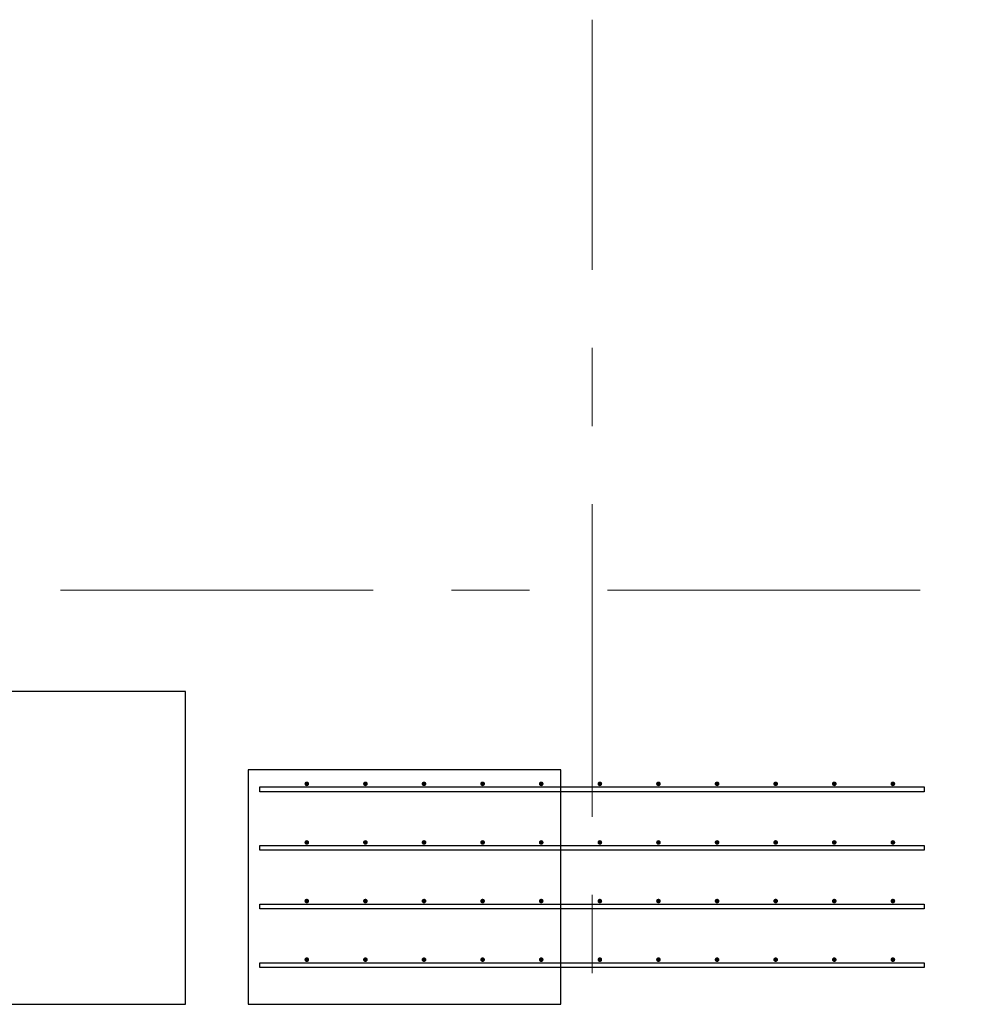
# Model space of a CAD drawing. Header units: metres. Extents: x -38 to 93, y -15 to 21.
# Tile 16 of 194: x 23.22 to 24.45, y 6.87 to 8.13. Entities that reach past the tile are written whole.
import ezdxf

# ---------------------------------------------------------------- set-up
doc = ezdxf.new("R2010")
doc.units = ezdxf.units.M
doc.linetypes.add('______11', pattern=[0.5, 0.4, -0.05, 0, -0.05])
doc.linetypes.add('______5', pattern=[1.1, 0.8, -0.1, 0.1, -0.1])
for name, color, linetype, lineweight in [('XR$2$Осевая линия (1)', 7, '______5', 13), ('XR$4$Арматурный каркас 01', 4, 'Continuous', 35), ('XR$4$Перекрытие (1)', 7, 'Continuous', 35)]:
    doc.layers.add(name, color=color, linetype=linetype, lineweight=lineweight)

msp = doc.modelspace()

# ---------------------------------------------------------------- hatches: boundary and pattern name
at = {"layer": 'XR$4$Арматурный каркас 01', "linetype": 'Continuous', "lineweight": 50, "transparency": 33554687}
for points in [[(23.588, 7.1522), (23.5878, 7.1534), (23.5871, 7.1544), (23.5861, 7.155), (23.585, 7.1552), (23.5839, 7.155), (23.5829, 7.1544), (23.5822, 7.1534), (23.582, 7.1522), (23.5822, 7.1511), (23.5829, 7.1501), (23.5839, 7.1495), (23.585, 7.1492), (23.5861, 7.1495), (23.5871, 7.1501), (23.5878, 7.1511)], [(23.663, 7.1522), (23.6628, 7.1534), (23.6621, 7.1544), (23.6611, 7.155), (23.66, 7.1552), (23.6589, 7.155), (23.6579, 7.1544), (23.6572, 7.1534), (23.657, 7.1522), (23.6572, 7.1511), (23.6579, 7.1501), (23.6589, 7.1495), (23.66, 7.1492), (23.6611, 7.1495), (23.6621, 7.1501), (23.6628, 7.1511)], [(23.738, 7.1522), (23.7378, 7.1534), (23.7371, 7.1544), (23.7361, 7.155), (23.735, 7.1552), (23.7339, 7.155), (23.7329, 7.1544), (23.7322, 7.1534), (23.732, 7.1522), (23.7322, 7.1511), (23.7329, 7.1501), (23.7339, 7.1495), (23.735, 7.1492), (23.7361, 7.1495), (23.7371, 7.1501), (23.7378, 7.1511)], [(23.813, 7.1522), (23.8128, 7.1534), (23.8121, 7.1544), (23.8111, 7.155), (23.81, 7.1552), (23.8089, 7.155), (23.8079, 7.1544), (23.8072, 7.1534), (23.807, 7.1522), (23.8072, 7.1511), (23.8079, 7.1501), (23.8089, 7.1495), (23.81, 7.1492), (23.8111, 7.1495), (23.8121, 7.1501), (23.8128, 7.1511)], [(23.888, 7.1522), (23.8878, 7.1534), (23.8871, 7.1544), (23.8861, 7.155), (23.885, 7.1552), (23.8839, 7.155), (23.8829, 7.1544), (23.8822, 7.1534), (23.882, 7.1522), (23.8822, 7.1511), (23.8829, 7.1501), (23.8839, 7.1495), (23.885, 7.1492), (23.8861, 7.1495), (23.8871, 7.1501), (23.8878, 7.1511)], [(23.963, 7.1522), (23.9628, 7.1534), (23.9621, 7.1544), (23.9611, 7.155), (23.96, 7.1552), (23.9589, 7.155), (23.9579, 7.1544), (23.9572, 7.1534), (23.957, 7.1522), (23.9572, 7.1511), (23.9579, 7.1501), (23.9589, 7.1495), (23.96, 7.1492), (23.9611, 7.1495), (23.9621, 7.1501), (23.9628, 7.1511)], [(24.038, 7.1522), (24.0378, 7.1534), (24.0371, 7.1544), (24.0361, 7.155), (24.035, 7.1552), (24.0339, 7.155), (24.0329, 7.1544), (24.0322, 7.1534), (24.032, 7.1522), (24.0322, 7.1511), (24.0329, 7.1501), (24.0339, 7.1495), (24.035, 7.1492), (24.0361, 7.1495), (24.0371, 7.1501), (24.0378, 7.1511)], [(24.113, 7.1522), (24.1128, 7.1534), (24.1121, 7.1544), (24.1111, 7.155), (24.11, 7.1552), (24.1089, 7.155), (24.1079, 7.1544), (24.1072, 7.1534), (24.107, 7.1522), (24.1072, 7.1511), (24.1079, 7.1501), (24.1089, 7.1495), (24.11, 7.1492), (24.1111, 7.1495), (24.1121, 7.1501), (24.1128, 7.1511)], [(24.188, 7.1522), (24.1878, 7.1534), (24.1871, 7.1544), (24.1861, 7.155), (24.185, 7.1552), (24.1839, 7.155), (24.1829, 7.1544), (24.1822, 7.1534), (24.182, 7.1522), (24.1822, 7.1511), (24.1829, 7.1501), (24.1839, 7.1495), (24.185, 7.1492), (24.1861, 7.1495), (24.1871, 7.1501), (24.1878, 7.1511)], [(24.263, 7.1522), (24.2628, 7.1534), (24.2621, 7.1544), (24.2611, 7.155), (24.26, 7.1552), (24.2589, 7.155), (24.2579, 7.1544), (24.2572, 7.1534), (24.257, 7.1522), (24.2572, 7.1511), (24.2579, 7.1501), (24.2589, 7.1495), (24.26, 7.1492), (24.2611, 7.1495), (24.2621, 7.1501), (24.2628, 7.1511)], [(24.338, 7.1522), (24.3378, 7.1534), (24.3371, 7.1544), (24.3361, 7.155), (24.335, 7.1552), (24.3339, 7.155), (24.3329, 7.1544), (24.3322, 7.1534), (24.332, 7.1522), (24.3322, 7.1511), (24.3329, 7.1501), (24.3339, 7.1495), (24.335, 7.1492), (24.3361, 7.1495), (24.3371, 7.1501), (24.3378, 7.1511)], [(23.588, 7.0772), (23.5878, 7.0784), (23.5871, 7.0794), (23.5861, 7.08), (23.585, 7.0802), (23.5839, 7.08), (23.5829, 7.0794), (23.5822, 7.0784), (23.582, 7.0772), (23.5822, 7.0761), (23.5829, 7.0751), (23.5839, 7.0745), (23.585, 7.0742), (23.5861, 7.0745), (23.5871, 7.0751), (23.5878, 7.0761)], [(23.663, 7.0772), (23.6628, 7.0784), (23.6621, 7.0794), (23.6611, 7.08), (23.66, 7.0802), (23.6589, 7.08), (23.6579, 7.0794), (23.6572, 7.0784), (23.657, 7.0772), (23.6572, 7.0761), (23.6579, 7.0751), (23.6589, 7.0745), (23.66, 7.0742), (23.6611, 7.0745), (23.6621, 7.0751), (23.6628, 7.0761)], [(23.738, 7.0772), (23.7378, 7.0784), (23.7371, 7.0794), (23.7361, 7.08), (23.735, 7.0802), (23.7339, 7.08), (23.7329, 7.0794), (23.7322, 7.0784), (23.732, 7.0772), (23.7322, 7.0761), (23.7329, 7.0751), (23.7339, 7.0745), (23.735, 7.0742), (23.7361, 7.0745), (23.7371, 7.0751), (23.7378, 7.0761)], [(23.813, 7.0772), (23.8128, 7.0784), (23.8121, 7.0794), (23.8111, 7.08), (23.81, 7.0802), (23.8089, 7.08), (23.8079, 7.0794), (23.8072, 7.0784), (23.807, 7.0772), (23.8072, 7.0761), (23.8079, 7.0751), (23.8089, 7.0745), (23.81, 7.0742), (23.8111, 7.0745), (23.8121, 7.0751), (23.8128, 7.0761)], [(23.888, 7.0772), (23.8878, 7.0784), (23.8871, 7.0794), (23.8861, 7.08), (23.885, 7.0802), (23.8839, 7.08), (23.8829, 7.0794), (23.8822, 7.0784), (23.882, 7.0772), (23.8822, 7.0761), (23.8829, 7.0751), (23.8839, 7.0745), (23.885, 7.0742), (23.8861, 7.0745), (23.8871, 7.0751), (23.8878, 7.0761)], [(23.963, 7.0772), (23.9628, 7.0784), (23.9621, 7.0794), (23.9611, 7.08), (23.96, 7.0802), (23.9589, 7.08), (23.9579, 7.0794), (23.9572, 7.0784), (23.957, 7.0772), (23.9572, 7.0761), (23.9579, 7.0751), (23.9589, 7.0745), (23.96, 7.0742), (23.9611, 7.0745), (23.9621, 7.0751), (23.9628, 7.0761)], [(24.038, 7.0772), (24.0378, 7.0784), (24.0371, 7.0794), (24.0361, 7.08), (24.035, 7.0802), (24.0339, 7.08), (24.0329, 7.0794), (24.0322, 7.0784), (24.032, 7.0772), (24.0322, 7.0761), (24.0329, 7.0751), (24.0339, 7.0745), (24.035, 7.0742), (24.0361, 7.0745), (24.0371, 7.0751), (24.0378, 7.0761)], [(24.113, 7.0772), (24.1128, 7.0784), (24.1121, 7.0794), (24.1111, 7.08), (24.11, 7.0802), (24.1089, 7.08), (24.1079, 7.0794), (24.1072, 7.0784), (24.107, 7.0772), (24.1072, 7.0761), (24.1079, 7.0751), (24.1089, 7.0745), (24.11, 7.0742), (24.1111, 7.0745), (24.1121, 7.0751), (24.1128, 7.0761)], [(24.188, 7.0772), (24.1878, 7.0784), (24.1871, 7.0794), (24.1861, 7.08), (24.185, 7.0802), (24.1839, 7.08), (24.1829, 7.0794), (24.1822, 7.0784), (24.182, 7.0772), (24.1822, 7.0761), (24.1829, 7.0751), (24.1839, 7.0745), (24.185, 7.0742), (24.1861, 7.0745), (24.1871, 7.0751), (24.1878, 7.0761)], [(24.263, 7.0772), (24.2628, 7.0784), (24.2621, 7.0794), (24.2611, 7.08), (24.26, 7.0802), (24.2589, 7.08), (24.2579, 7.0794), (24.2572, 7.0784), (24.257, 7.0772), (24.2572, 7.0761), (24.2579, 7.0751), (24.2589, 7.0745), (24.26, 7.0742), (24.2611, 7.0745), (24.2621, 7.0751), (24.2628, 7.0761)], [(24.338, 7.0772), (24.3378, 7.0784), (24.3371, 7.0794), (24.3361, 7.08), (24.335, 7.0802), (24.3339, 7.08), (24.3329, 7.0794), (24.3322, 7.0784), (24.332, 7.0772), (24.3322, 7.0761), (24.3329, 7.0751), (24.3339, 7.0745), (24.335, 7.0742), (24.3361, 7.0745), (24.3371, 7.0751), (24.3378, 7.0761)], [(23.588, 7.0022), (23.5878, 7.0034), (23.5871, 7.0044), (23.5861, 7.005), (23.585, 7.0052), (23.5839, 7.005), (23.5829, 7.0044), (23.5822, 7.0034), (23.582, 7.0022), (23.5822, 7.0011), (23.5829, 7.0001), (23.5839, 6.9995), (23.585, 6.9992), (23.5861, 6.9995), (23.5871, 7.0001), (23.5878, 7.0011)], [(23.663, 7.0022), (23.6628, 7.0034), (23.6621, 7.0044), (23.6611, 7.005), (23.66, 7.0052), (23.6589, 7.005), (23.6579, 7.0044), (23.6572, 7.0034), (23.657, 7.0022), (23.6572, 7.0011), (23.6579, 7.0001), (23.6589, 6.9995), (23.66, 6.9992), (23.6611, 6.9995), (23.6621, 7.0001), (23.6628, 7.0011)], [(23.738, 7.0022), (23.7378, 7.0034), (23.7371, 7.0044), (23.7361, 7.005), (23.735, 7.0052), (23.7339, 7.005), (23.7329, 7.0044), (23.7322, 7.0034), (23.732, 7.0022), (23.7322, 7.0011), (23.7329, 7.0001), (23.7339, 6.9995), (23.735, 6.9992), (23.7361, 6.9995), (23.7371, 7.0001), (23.7378, 7.0011)], [(23.813, 7.0022), (23.8128, 7.0034), (23.8121, 7.0044), (23.8111, 7.005), (23.81, 7.0052), (23.8089, 7.005), (23.8079, 7.0044), (23.8072, 7.0034), (23.807, 7.0022), (23.8072, 7.0011), (23.8079, 7.0001), (23.8089, 6.9995), (23.81, 6.9992), (23.8111, 6.9995), (23.8121, 7.0001), (23.8128, 7.0011)], [(23.888, 7.0022), (23.8878, 7.0034), (23.8871, 7.0044), (23.8861, 7.005), (23.885, 7.0052), (23.8839, 7.005), (23.8829, 7.0044), (23.8822, 7.0034), (23.882, 7.0022), (23.8822, 7.0011), (23.8829, 7.0001), (23.8839, 6.9995), (23.885, 6.9992), (23.8861, 6.9995), (23.8871, 7.0001), (23.8878, 7.0011)], [(23.963, 7.0022), (23.9628, 7.0034), (23.9621, 7.0044), (23.9611, 7.005), (23.96, 7.0052), (23.9589, 7.005), (23.9579, 7.0044), (23.9572, 7.0034), (23.957, 7.0022), (23.9572, 7.0011), (23.9579, 7.0001), (23.9589, 6.9995), (23.96, 6.9992), (23.9611, 6.9995), (23.9621, 7.0001), (23.9628, 7.0011)], [(24.038, 7.0022), (24.0378, 7.0034), (24.0371, 7.0044), (24.0361, 7.005), (24.035, 7.0052), (24.0339, 7.005), (24.0329, 7.0044), (24.0322, 7.0034), (24.032, 7.0022), (24.0322, 7.0011), (24.0329, 7.0001), (24.0339, 6.9995), (24.035, 6.9992), (24.0361, 6.9995), (24.0371, 7.0001), (24.0378, 7.0011)], [(24.113, 7.0022), (24.1128, 7.0034), (24.1121, 7.0044), (24.1111, 7.005), (24.11, 7.0052), (24.1089, 7.005), (24.1079, 7.0044), (24.1072, 7.0034), (24.107, 7.0022), (24.1072, 7.0011), (24.1079, 7.0001), (24.1089, 6.9995), (24.11, 6.9992), (24.1111, 6.9995), (24.1121, 7.0001), (24.1128, 7.0011)], [(24.188, 7.0022), (24.1878, 7.0034), (24.1871, 7.0044), (24.1861, 7.005), (24.185, 7.0052), (24.1839, 7.005), (24.1829, 7.0044), (24.1822, 7.0034), (24.182, 7.0022), (24.1822, 7.0011), (24.1829, 7.0001), (24.1839, 6.9995), (24.185, 6.9992), (24.1861, 6.9995), (24.1871, 7.0001), (24.1878, 7.0011)], [(24.263, 7.0022), (24.2628, 7.0034), (24.2621, 7.0044), (24.2611, 7.005), (24.26, 7.0052), (24.2589, 7.005), (24.2579, 7.0044), (24.2572, 7.0034), (24.257, 7.0022), (24.2572, 7.0011), (24.2579, 7.0001), (24.2589, 6.9995), (24.26, 6.9992), (24.2611, 6.9995), (24.2621, 7.0001), (24.2628, 7.0011)], [(24.338, 7.0022), (24.3378, 7.0034), (24.3371, 7.0044), (24.3361, 7.005), (24.335, 7.0052), (24.3339, 7.005), (24.3329, 7.0044), (24.3322, 7.0034), (24.332, 7.0022), (24.3322, 7.0011), (24.3329, 7.0001), (24.3339, 6.9995), (24.335, 6.9992), (24.3361, 6.9995), (24.3371, 7.0001), (24.3378, 7.0011)], [(23.588, 6.9272), (23.5878, 6.9284), (23.5871, 6.9294), (23.5861, 6.93), (23.585, 6.9302), (23.5839, 6.93), (23.5829, 6.9294), (23.5822, 6.9284), (23.582, 6.9272), (23.5822, 6.9261), (23.5829, 6.9251), (23.5839, 6.9245), (23.585, 6.9242), (23.5861, 6.9245), (23.5871, 6.9251), (23.5878, 6.9261)], [(23.663, 6.9272), (23.6628, 6.9284), (23.6621, 6.9294), (23.6611, 6.93), (23.66, 6.9302), (23.6589, 6.93), (23.6579, 6.9294), (23.6572, 6.9284), (23.657, 6.9272), (23.6572, 6.9261), (23.6579, 6.9251), (23.6589, 6.9245), (23.66, 6.9242), (23.6611, 6.9245), (23.6621, 6.9251), (23.6628, 6.9261)], [(23.738, 6.9272), (23.7378, 6.9284), (23.7371, 6.9294), (23.7361, 6.93), (23.735, 6.9302), (23.7339, 6.93), (23.7329, 6.9294), (23.7322, 6.9284), (23.732, 6.9272), (23.7322, 6.9261), (23.7329, 6.9251), (23.7339, 6.9245), (23.735, 6.9242), (23.7361, 6.9245), (23.7371, 6.9251), (23.7378, 6.9261)], [(23.813, 6.9272), (23.8128, 6.9284), (23.8121, 6.9294), (23.8111, 6.93), (23.81, 6.9302), (23.8089, 6.93), (23.8079, 6.9294), (23.8072, 6.9284), (23.807, 6.9272), (23.8072, 6.9261), (23.8079, 6.9251), (23.8089, 6.9245), (23.81, 6.9242), (23.8111, 6.9245), (23.8121, 6.9251), (23.8128, 6.9261)], [(23.888, 6.9272), (23.8878, 6.9284), (23.8871, 6.9294), (23.8861, 6.93), (23.885, 6.9302), (23.8839, 6.93), (23.8829, 6.9294), (23.8822, 6.9284), (23.882, 6.9272), (23.8822, 6.9261), (23.8829, 6.9251), (23.8839, 6.9245), (23.885, 6.9242), (23.8861, 6.9245), (23.8871, 6.9251), (23.8878, 6.9261)], [(23.963, 6.9272), (23.9628, 6.9284), (23.9621, 6.9294), (23.9611, 6.93), (23.96, 6.9302), (23.9589, 6.93), (23.9579, 6.9294), (23.9572, 6.9284), (23.957, 6.9272), (23.9572, 6.9261), (23.9579, 6.9251), (23.9589, 6.9245), (23.96, 6.9242), (23.9611, 6.9245), (23.9621, 6.9251), (23.9628, 6.9261)], [(24.038, 6.9272), (24.0378, 6.9284), (24.0371, 6.9294), (24.0361, 6.93), (24.035, 6.9302), (24.0339, 6.93), (24.0329, 6.9294), (24.0322, 6.9284), (24.032, 6.9272), (24.0322, 6.9261), (24.0329, 6.9251), (24.0339, 6.9245), (24.035, 6.9242), (24.0361, 6.9245), (24.0371, 6.9251), (24.0378, 6.9261)], [(24.113, 6.9272), (24.1128, 6.9284), (24.1121, 6.9294), (24.1111, 6.93), (24.11, 6.9302), (24.1089, 6.93), (24.1079, 6.9294), (24.1072, 6.9284), (24.107, 6.9272), (24.1072, 6.9261), (24.1079, 6.9251), (24.1089, 6.9245), (24.11, 6.9242), (24.1111, 6.9245), (24.1121, 6.9251), (24.1128, 6.9261)], [(24.188, 6.9272), (24.1878, 6.9284), (24.1871, 6.9294), (24.1861, 6.93), (24.185, 6.9302), (24.1839, 6.93), (24.1829, 6.9294), (24.1822, 6.9284), (24.182, 6.9272), (24.1822, 6.9261), (24.1829, 6.9251), (24.1839, 6.9245), (24.185, 6.9242), (24.1861, 6.9245), (24.1871, 6.9251), (24.1878, 6.9261)], [(24.263, 6.9272), (24.2628, 6.9284), (24.2621, 6.9294), (24.2611, 6.93), (24.26, 6.9302), (24.2589, 6.93), (24.2579, 6.9294), (24.2572, 6.9284), (24.257, 6.9272), (24.2572, 6.9261), (24.2579, 6.9251), (24.2589, 6.9245), (24.26, 6.9242), (24.2611, 6.9245), (24.2621, 6.9251), (24.2628, 6.9261)], [(24.338, 6.9272), (24.3378, 6.9284), (24.3371, 6.9294), (24.3361, 6.93), (24.335, 6.9302), (24.3339, 6.93), (24.3329, 6.9294), (24.3322, 6.9284), (24.332, 6.9272), (24.3322, 6.9261), (24.3329, 6.9251), (24.3339, 6.9245), (24.335, 6.9242), (24.3361, 6.9245), (24.3371, 6.9251), (24.3378, 6.9261)]]:
    msp.add_hatch(color=2, dxfattribs=at).paths.add_polyline_path(points)

# ---------------------------------------------------------------- linework, layer by layer
at = {"layer": 'XR$2$Осевая линия (1)', "color": 253, "linetype": '______11', "lineweight": 13, "true_color": 0xa0a0a0, "transparency": 33554687}
for p, q in [((23.95, -3.39), (23.95, 8.13)), ((-2.63, 7.4), (62.6, 7.4))]:
    msp.add_line(p, q, dxfattribs=at)
at = {"layer": 'XR$4$Арматурный каркас 01', "color": 2, "linetype": 'Continuous', "lineweight": 25, "transparency": 33554687}
for points in [[(23.525, 7.1482), (24.375, 7.1482), (24.375, 7.1422), (23.525, 7.1422), (23.525, 7.1482)], [(23.525, 7.1482), (24.375, 7.1482), (24.375, 7.1422), (23.525, 7.1422), (23.525, 7.1482)], [(23.525, 7.0732), (24.375, 7.0732), (24.375, 7.0672), (23.525, 7.0672), (23.525, 7.0732)], [(23.525, 7.0732), (24.375, 7.0732), (24.375, 7.0672), (23.525, 7.0672), (23.525, 7.0732)], [(23.525, 6.9982), (24.375, 6.9982), (24.375, 6.9922), (23.525, 6.9922), (23.525, 6.9982)], [(23.525, 6.9982), (24.375, 6.9982), (24.375, 6.9922), (23.525, 6.9922), (23.525, 6.9982)], [(23.525, 6.9232), (24.375, 6.9232), (24.375, 6.9172), (23.525, 6.9172), (23.525, 6.9232)], [(23.525, 6.9232), (24.375, 6.9232), (24.375, 6.9172), (23.525, 6.9172), (23.525, 6.9232)]]:
    msp.add_lwpolyline(points, dxfattribs=at)
at = {"layer": 'XR$4$Перекрытие (1)', "color": 7, "linetype": 'Continuous', "lineweight": 25, "transparency": 33554687}
for p, q in [((23.43, 7.2702), (22.13, 7.2702)), ((23.43, 6.8702), (23.43, 7.2702)), ((23.51, 7.1702), (23.51, 6.8702)), ((23.91, 7.1702), (23.51, 7.1702)), ((23.91, 6.8702), (23.91, 7.1702)), ((22.13, 6.8702), (23.43, 6.8702)), ((23.51, 6.8702), (23.91, 6.8702))]:
    msp.add_line(p, q, dxfattribs=at)

doc.saveas('drawing.dxf')
